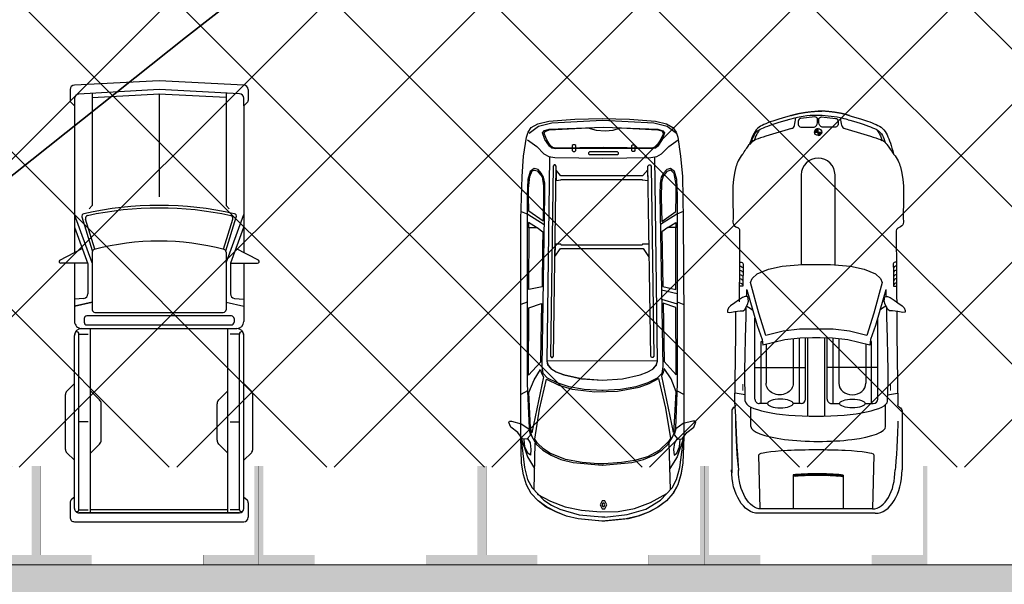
# Model space of a CAD drawing. Header units: millimetres. Extents: x 747415 to 1601423, y -236173 to 551995.
# Tile 226 of 256: x 982927 to 993973, y 133076 to 139413. Entities that reach past the tile are written whole.
import ezdxf

# ---------------------------------------------------------------- set-up
doc = ezdxf.new("R2010")
doc.units = ezdxf.units.MM
doc.header["$LTSCALE"] = 100
doc.header["$MEASUREMENT"] = 0
doc.linetypes.add('BORDERX2', pattern=[88.9, 25.4, -12.7, 25.4, -12.7, 0, -12.7])
doc.linetypes.add('DASHED2', pattern=[9.525, 6.35, -3.175])
doc.layers.get('0').update_dxf_attribs({"linetype": 'CONTINUOUS', "lineweight": 0})
for name, color, linetype in [('T--A9041_VERHARDING_Parkeren', 9, 'CONTINUOUS'), ('T--L9000_PERCELEN', 4, 'BORDERX2'), ('T--L9041_VERHARDING_Wegen', 7, 'CONTINUOUS'), ('T--L9082_INRICHTING_SPECIFIEK_Auto', 8, 'CONTINUOUS')]:
    doc.layers.add(name, color=color, linetype=linetype)
for name, color, linetype, lineweight in [('T--A9041_VERHARDING_Wegen', 21, 'CONTINUOUS', 0), ('T--A9042_BEPLANTING', 90, 'CONTINUOUS', 0), ('T--L9067_BEHEERVOORZIENING_Belijning', 7, 'DASHED2', 0)]:
    doc.layers.add(name, color=color, linetype=linetype, lineweight=lineweight)
doc.layers.add('T--A9072_BELIJNING', color=7, linetype='CONTINUOUS', lineweight=0, true_color=0xffffff)

# ---------------------------------------------------------------- blocks, each defined once
blk = doc.blocks.new('FMEBLOCK14')
at = {"layer": 'T--L9000_PERCELEN', "flags": 128}
blk.add_lwpolyline([(-225.21163, -16.211487), (-267.70367, 7.136513), (-293.72449, 21.688388), (-292.13565, 29.380488), (-285.57766, 59.419588), (-283.65969, 69.020413), (-255.96056, 63.226638), (-230.6095, 57.732513), (-199.02659, 51.034588), (-163.01457, 43.309663), (-131.60761, 36.711513), (-118.74463, 33.902538), (-87.98765, 27.404488), (-61.78559, 21.836588), (-22.32058, 13.407388), (22.67731, 3.714588), (53.78435, 0.979388), (75.95842, -1.027487), (105.64245, -0.679412), (144.22541, -0.287462), (165.78239, -0.069387), (173.19046, 1.584538), (173.94831, 0.621563), (179.51753, -2.131512), (200.49836, -6.067587), (226.70042, -10.760587), (270.89032, -18.926537), (277.09135, -23.087512), (280.6414, -27.299512), (293.72449, -43.052587), (292.93743, -43.487437), (290.59741, -40.205587), (288.28752, -38.226337), (286.8744, -37.162612), (284.90353, -36.556487), (283.28134, -36.418362), (280.69453, -36.678362), (265.80134, -41.493562), (262.30051, -42.649587), (241.79532, -48.631537), (215.77841, -54.765587), (191.15438, -59.754337), (168.97042, -69.020412), (136.00245, -66.667412), (124.28832, -65.046637), (119.85645, -64.433362), (114.68536, -63.717387), (89.34649, -63.796362), (64.07248, -62.654637), (38.45531, -60.162537), (13.07941, -56.728587), (-13.7885, -51.816537), (-181.51669, -15.661587), (-187.37548, -16.648612), (-215.84948, -21.976337), (-223.10552, -6.819637), (-228.38264, -9.095612)], close=True, dxfattribs=at)
blk = doc.blocks.new('FMEBLOCK18')
at = {"layer": 'T--L9000_PERCELEN', "flags": 128}
blk.add_lwpolyline([(-100.08243, -15.21845), (-93.90854, -13.84045), (-85.78747, -12.0965), (-46.67758, -3.2565), (-16.7555, 6.358625), (4.22464, 14.320475), (14.32256, 18.67255), (27.24051, 24.595675), (46.0046, 33.9794), (62.78655, 43.47265), (63.78751, 44.1025), (100.08243, 0.943475), (97.4165, -0.71435), (90.7465, -4.485325), (80.48252, -10.258625), (68.79346, -16.567525), (51.09956, -25.844325), (33.78355, -33.17535), (7.36851, -44.1025), (3.81846, -39.8905), (-2.38257, -35.729525), (-46.57247, -27.563575), (-72.77453, -22.870575), (-93.75536, -18.9345), (-99.32458, -16.181425)], close=True, dxfattribs=at)
blk = doc.blocks.new('*X133')
at = {"color": 0}
for p, q in [((61393, 31730), (61415, 31752)), ((61395, 31750), (61418, 31772)), ((61398, 31771), (61404, 31776)), ((61386, 31617), (61406, 31636)), ((61387, 31654), (61408, 31674)), ((61387, 31635), (61407, 31655)), ((61389, 31672), (61409, 31693)), ((61390, 31691), (61411, 31712)), ((61391, 31711), (61412, 31732)), ((61383, 31526), (61403, 31545)), ((61383, 31508), (61402, 31527)), ((61383, 31490), (61402, 31509)), ((61384, 31562), (61404, 31581)), ((61384, 31544), (61403, 31563)), ((61385, 31598), (61405, 31618)), ((61385, 31580), (61404, 31600)), ((61383, 31473), (61402, 31492)), ((61383, 31455), (61402, 31474)), ((61383, 31437), (61402, 31456)), ((61384, 31420), (61402, 31439)), ((61384, 31403), (61403, 31421)), ((61384, 31385), (61403, 31404)), ((61385, 31368), (61403, 31387)), ((61385, 31351), (61404, 31369)), ((61386, 31334), (61404, 31352)), ((61387, 31317), (61405, 31335)), ((61388, 31300), (61406, 31319)), ((61389, 31284), (61407, 31302)), ((61390, 31267), (61408, 31285)), ((61391, 31251), (61409, 31269)), ((61393, 31235), (61410, 31252)), ((61395, 31219), (61412, 31236)), ((61402, 31209), (61413, 31220))]:
    blk.add_line(p, q, dxfattribs=at)
blk = doc.blocks.new('*X134')
at = {"color": 0}
for p, q in [((58055.1, 31525.3), (58057.3, 31527.5)), ((58055.1, 31509.9), (58069.6, 31524.4)), ((58055.1, 31494.5), (58078.8, 31518.3)), ((58068.5, 31492.6), (58085.6, 31509.7)), ((58020.1, 31490.3), (58022.3, 31492.6)), ((58023.2, 31478), (58037.7, 31492.6)), ((58029.3, 31468.8), (58053.1, 31492.6)), ((58037.9, 31462), (58055.1, 31479.2)), ((58049.3, 31458), (58055.1, 31463.8)), ((58083.8, 31492.6), (58089.6, 31498.3))]:
    blk.add_line(p, q, dxfattribs=at)
blk = doc.blocks.new('auto108')
for p, q in [((1429, 2018), (1446, 2019)), ((1452, 2019), (1494, 2019)), ((1494, 2019), (1850, 2021)), ((1850, 2021), (1954, 2022)), ((1954, 2022), (2062, 2023)), ((1988, 1988), (2052, 1988)), ((2052, 1988), (2052, 2023)), ((2062, 2023), (2173, 2023)), ((2173, 2023), (2230, 2024)), ((2338, 2024), (2408, 2025)), ((2408, 2025), (2532, 2026)), ((2532, 2026), (2659, 2027)), ((2659, 2027), (2791, 2029)), ((2791, 2029), (2924, 2030)), ((2924, 2030), (3058, 2032)), ((3058, 2032), (3189, 2034)), ((3189, 2034), (3316, 2035)), ((3316, 2035), (3389, 2035)), ((3471, 2084), (4114, 2084)), ((3567, 2037), (3607, 2036)), ((3607, 2036), (3696, 2034)), ((3696, 2034), (3781, 2030)), ((3781, 2030), (3862, 2025)), ((3862, 2025), (3941, 2021)), ((3941, 2021), (4015, 2015)), ((4015, 2015), (4085, 2009)), ((4085, 2009), (4114, 2007)), ((378, 1872), (396, 1881)), ((396, 1881), (417, 1889)), ((417, 1889), (447, 1900)), ((1804, 1986), (1884, 1987)), ((1884, 1987), (1988, 1988)), ((2287, 1908), (2393, 1911)), ((2393, 1911), (2636, 1918)), ((2636, 1918), (2833, 1922)), ((2833, 1922), (2993, 1924)), ((2993, 1924), (3125, 1924)), ((3125, 1924), (3240, 1922)), ((3240, 1922), (3345, 1919)), ((3628, 1900), (3383, 1898)), ((276, 1754), (284, 1774)), ((284, 1774), (293, 1792)), ((293, 1792), (301, 1807)), ((301, 1807), (310, 1820)), ((310, 1820), (321, 1832)), ((321, 1832), (332, 1843)), ((332, 1843), (345, 1854)), ((345, 1854), (361, 1863)), ((361, 1863), (378, 1872)), ((380, 1762), (390, 1791)), ((390, 1791), (400, 1818)), ((400, 1818), (409, 1841)), ((409, 1841), (417, 1862)), ((3321, 1811), (2412, 1811)), ((2965, 1811), (2965, 1243)), ((4603, 1784), (4603, 472)), ((237, 1647), (247, 1678)), ((247, 1678), (257, 1707)), ((257, 1707), (267, 1732)), ((267, 1732), (276, 1754)), ((347, 1656), (359, 1694)), ((359, 1694), (370, 1729)), ((370, 1729), (380, 1762)), ((3370, 1742), (2675, 1742)), ((2675, 1742), (2675, 1729)), ((2705, 1679), (3142, 1679)), ((3370, 1670), (3370, 1762)), ((4554, 1752), (4554, 504)), ((203, 1538), (214, 1577)), ((214, 1577), (226, 1614)), ((226, 1614), (237, 1647)), ((284, 1442), (347, 1656)), ((186, 1479), (191, 1498)), ((191, 1498), (203, 1538)), ((1814, 1332), (805, 1332)), ((2645, 1375), (3142, 1375)), ((3370, 1293), (3370, 1384)), ((4175, 1423), (4194, 1423)), ((4194, 1423), (4554, 1423)), ((3512, 1219), (2635, 1219)), ((3321, 1243), (2636, 1243)), ((3370, 1312), (2638, 1312)), ((324, 1143), (284, 1143)), ((324, 1143), (324, 1183)), ((364, 1143), (324, 1143)), ((324, 1104), (324, 1143)), ((3512, 1026), (2635, 1026)), ((3321, 1002), (2636, 1002)), ((2965, 434), (2965, 1002)), ((1810, 955), (805, 955)), ((3370, 933), (2638, 933)), ((3370, 952), (3370, 861)), ((139, 837), (144, 818)), ((144, 818), (156, 778)), ((156, 778), (167, 738)), ((191, 786), (187, 802)), ((203, 746), (191, 786)), ((284, 845), (347, 631)), ((2645, 863), (3142, 863)), ((4171, 864), (4190, 864)), ((4190, 864), (4554, 864)), ((167, 738), (179, 701)), ((179, 701), (190, 667)), ((190, 667), (201, 635)), ((214, 707), (203, 746)), ((226, 671), (214, 707)), ((237, 637), (226, 671)), ((201, 635), (211, 606)), ((211, 606), (221, 580)), ((221, 580), (230, 556)), ((230, 556), (239, 535)), ((247, 606), (237, 637)), ((257, 578), (247, 606)), ((267, 553), (257, 578)), ((276, 530), (267, 553)), ((347, 631), (359, 593)), ((359, 593), (370, 557)), ((370, 557), (380, 525)), ((2705, 559), (3142, 559)), ((3370, 575), (3370, 483)), ((239, 535), (249, 515)), ((249, 515), (259, 497)), ((259, 497), (271, 480)), ((271, 480), (285, 463)), ((284, 510), (276, 530)), ((293, 493), (284, 510)), ((285, 463), (300, 449)), ((301, 477), (293, 493)), ((300, 449), (317, 436)), ((310, 464), (301, 477)), ((321, 452), (310, 464)), ((332, 441), (321, 452)), ((380, 525), (390, 495)), ((380, 525), (390, 495)), ((390, 495), (400, 469)), ((390, 495), (400, 469)), ((400, 469), (409, 445)), ((400, 469), (409, 445)), ((409, 445), (417, 425)), ((409, 445), (417, 425)), ((2675, 503), (2675, 516)), ((3370, 503), (2675, 503)), ((317, 436), (336, 424)), ((345, 431), (332, 441)), ((336, 424), (356, 414)), ((361, 421), (345, 431)), ((356, 414), (377, 404)), ((361, 424), (378, 415)), ((378, 412), (361, 421)), ((377, 404), (399, 395)), ((378, 415), (396, 406)), ((396, 404), (378, 412)), ((396, 406), (417, 397)), ((396, 404), (416, 395)), ((417, 395), (396, 404)), ((399, 395), (423, 386)), ((417, 425), (424, 408)), ((417, 397), (447, 387)), ((440, 387), (417, 395)), ((423, 386), (449, 377)), ((424, 408), (430, 395)), ((429, 393), (431, 390)), ((430, 395), (432, 392)), ((464, 379), (440, 387)), ((449, 377), (460, 374)), ((2393, 334), (2287, 337)), ((2636, 327), (2393, 334)), ((3321, 434), (2412, 434)), ((3628, 386), (3410, 388)), ((1494, 265), (1423, 266)), ((1850, 264), (1494, 265)), ((1804, 301), (1884, 300)), ((1954, 263), (1850, 264)), ((1884, 300), (1988, 299)), ((2062, 262), (1954, 263)), ((1988, 299), (2052, 298)), ((2052, 298), (2052, 264)), ((2173, 261), (2062, 262)), ((2230, 261), (2173, 261)), ((2833, 323), (2636, 327)), ((2993, 321), (2833, 323)), ((3125, 321), (2993, 321)), ((3240, 323), (3125, 321)), ((3345, 326), (3240, 323)), ((3696, 224), (3607, 221)), ((3607, 221), (3696, 224)), ((3781, 227), (3696, 224)), ((3696, 224), (3781, 227)), ((3862, 232), (3781, 227)), ((3781, 227), (3862, 232)), ((3862, 232), (3941, 237)), ((3941, 236), (3862, 232)), ((4015, 242), (3941, 236)), ((3941, 237), (4015, 242)), ((4015, 242), (4121, 251)), ((4085, 248), (4015, 242)), ((2408, 220), (2338, 221)), ((2532, 219), (2408, 220)), ((2659, 218), (2532, 219)), ((2791, 216), (2659, 218)), ((2924, 215), (2791, 216)), ((3058, 213), (2924, 215)), ((3189, 211), (3058, 213)), ((3316, 210), (3189, 211)), ((3343, 210), (3316, 210)), ((3411, 211), (3343, 210)), ((3514, 218), (3411, 211)), ((3471, 173), (4150, 173)), ((3607, 221), (3514, 218)), ((3567, 220), (3607, 221))]:
    blk.add_line(p, q)
for points in [[(2175, 1892), (2168, 1904), (2169, 1921), (2181, 1952), (2209, 1995), (2240, 2038), (2273, 2084), (2298, 2108), (2326, 2120), (2346, 2118), (2348, 2092), (2339, 2036), (2331, 1976), (2329, 1943), (2316, 1925), (2294, 1912), (2261, 1893), (2221, 1885), (2195, 1886)], [(1810, 1123), (1810, 1280), (1830, 1504), (1862, 1660), (1915, 1788), (1968, 1843), (2011, 1861), (2355, 1768), (2606, 1690), (2559, 1494), (2538, 1311), (2536, 1165), (2536, 1123), (2536, 1080), (2538, 934), (2559, 751), (2606, 555), (2355, 477), (2011, 384), (1968, 402), (1915, 457), (1862, 585), (1830, 741), (1810, 965)], [(2175, 353), (2168, 341), (2169, 324), (2181, 293), (2209, 250), (2240, 207), (2273, 161), (2298, 137), (2326, 125), (2346, 127), (2348, 153), (2339, 209), (2331, 269), (2329, 302), (2316, 320), (2294, 333), (2261, 352), (2221, 360), (2195, 359)]]:
    blk.add_lwpolyline(points, close=True)
for points in [[(139, 1492), (144, 1512), (156, 1552), (167, 1592), (179, 1629), (190, 1663), (201, 1695), (211, 1723), (221, 1750), (230, 1773), (239, 1795), (249, 1814), (259, 1833), (271, 1850), (285, 1866), (300, 1881), (317, 1894), (336, 1906), (356, 1916), (377, 1926), (399, 1935), (423, 1944), (449, 1953), (476, 1961), (505, 1970), (533, 1981), (571, 1990)], [(3272, 1921), (3255, 2034)], [(2092, 1901), (2168, 1903)], [(2093, 1901), (2185, 1875), (2496, 1788), (2651, 1732), (2716, 1723)], [(2277, 1902), (2299, 1863), (2322, 1836)], [(296, 1798), (303, 1804), (316, 1814), (331, 1824), (348, 1833), (367, 1841), (388, 1850), (410, 1858), (416, 1860)], [(2716, 1723), (2656, 1477), (2637, 1304), (2634, 1164), (2634, 1123), (2634, 1081), (2637, 941), (2656, 768), (2716, 522)], [(3946, 1767), (4554, 1752)], [(296, 489), (303, 482), (316, 472), (331, 463), (348, 454), (367, 445), (388, 437), (410, 428), (416, 427)], [(2093, 344), (2185, 370), (2496, 457), (2651, 513), (2716, 522)], [(4554, 493), (3946, 478)], [(2168, 342), (2092, 344)], [(2277, 343), (2299, 382), (2322, 409)], [(3272, 324), (3255, 211)]]:
    blk.add_lwpolyline(points)
for points in [[(3412, 2055, -0.003452), (3412, 2055)], [(3412, 202, 0.003452), (3412, 202)]]:
    blk.add_lwpolyline(points, format="xyb")
for points in [[(155, 1179), (171, 1337, -0.414214), (200, 1366), (238, 1366, -0.414214), (268, 1337), (268, 1188, -0.291039), (222, 1150), (184, 1150, -0.414214)], [(155, 1107), (171, 950, 0.414214), (200, 920), (238, 920, 0.414214), (268, 950), (268, 1099, 0.291039), (222, 1137), (184, 1137, 0.414214)]]:
    blk.add_lwpolyline(points, format="xyb", close=True)
blk.add_circle((324, 1143), 39.7)
for centre, radius, start, end in [((1440, 2064), 47.1, 195.2914, 284.3416), ((3321, 1762), 49.3, 360, 90), ((237, 1456), 49.3, 283.7947, 343.5607), ((805, 1143), 189, 90, 270), ((3321, 1293), 49.3, 270, 360), ((324, 1143), 39.7, 180, 270), ((324, 1143), 39.7, 0, 90), ((3321, 952), 49.3, 0, 90), ((237, 831), 49.3, 16.4393, 76.2053), ((3321, 483), 49.3, 270, 0), ((1440, 222), 47.1, 111.0771, 164.7086)]:
    blk.add_arc(centre, radius, start, end)
for centre, major_axis, ratio, start_param, end_param in [((1804, 2020), (0, -34.3), 0.624902, -1.56257, 0), ((1849, 2028), (0, -34.3), 0.624902, -1.340746, 0), ((1896, 2028), (0, -34.3), 0.624902, -1.357157, 0), ((1943, 2029), (0, -34.3), 0.624902, -1.355316, 0), ((1990, 2029), (0, -34.3), 0.624902, -1.354332, 0), ((2038, 2030), (0, -34.3), 0.624902, -1.349543, 0), ((4114, 1784), (489, 0), 0.61456, 0, 1.570796), ((4114, 1752), (439, 0), 0.579085, 0, 1.570796), ((3345, 1123), (0, 797), 0.211204, 3.141593, 6.283185), ((3628, 1144), (1, 756), 0.222398, -3.141593, 0), ((3948, 1123), (0, -645), 0.087484, -3.141593, 0), ((3142, 1527), (0, 152), 0.864333, 3.141593, 6.283185), ((4187, 1133), (0, -323), 0.087484, -2.68647, -0.584659), ((4206, 1133), (0, -323), 0.087484, -2.68647, -0.584659)]:
    blk.add_ellipse(centre, major_axis=major_axis, ratio=ratio, start_param=start_param, end_param=end_param)
blk.add_ellipse((3370, 1527), major_axis=(0, 143), ratio=0.338725)
at = {"extrusion": (0, 0, -1)}
for centre, major_axis, ratio, start_param, end_param in [((3142, 711), (0, -152), 0.864333, -3.141593, 0), ((4114, 504), (439, 0), 0.579085, 0, 1.570796), ((4114, 472), (489, 0), 0.61456, 0, 1.570796), ((1804, 266), (0, 34.3), 0.624902, -1.56257, 0), ((1849, 258), (0, 34.3), 0.624902, -1.340746, 0), ((1896, 258), (0, 34.3), 0.624902, -1.357157, 0), ((1943, 258), (0, 34.3), 0.624902, -1.355316, 0), ((1990, 257), (0, 34.3), 0.624902, -1.354332, 0), ((2038, 257), (0, 34.3), 0.624902, -1.349543, 0)]:
    blk.add_ellipse(centre, major_axis=major_axis, ratio=ratio, start_param=start_param, end_param=end_param, dxfattribs=at)
blk.add_ellipse((3370, 718), major_axis=(0, -143), ratio=0.338725, dxfattribs=at)
for points, knots in [([(571, 1990), (626, 2035), (853, 2125), (1099, 2097), (1285, 2097)], [72.513385, 72.513385, 72.513385, 72.513385, 210.766252, 779.411217, 779.411217, 779.411217, 779.411217]), ([(1285, 2097), (1307, 2097), (1358, 2107), (1385, 2075), (1395, 2052)], [0, 0, 0, 0, 64.592582, 138.656509, 138.656509, 138.656509, 138.656509]), ([(164, 1390), (146, 1302), (129, 1121), (146, 941), (201, 754)], [93.721229, 93.721229, 93.721229, 93.721229, 365.303664, 640.430937, 640.430937, 640.430937, 640.430937]), ([(571, 296), (626, 251), (853, 161), (1099, 189), (1285, 189)], [72.513385, 72.513385, 72.513385, 72.513385, 210.766252, 779.411217, 779.411217, 779.411217, 779.411217]), ([(1285, 189), (1307, 189), (1358, 179), (1385, 212), (1395, 235)], [0, 0, 0, 0, 64.592582, 138.656509, 138.656509, 138.656509, 138.656509])]:
    blk.add_open_spline(points, degree=3, knots=knots)
for points, start_tangent, end_tangent in [([(571, 1990), (504, 1946), (440, 1893), (417, 1862), (411, 1850)], (0.873356, 0.487083, -0.000015), (-0.33173, -0.943374)), ([(3412, 2055), (3401, 2042), (3387, 2035)], (-0.157438, -0.987529), (-0.999933, -0.011552)), ([(3412, 2055), (3430, 2076), (3477, 2085)], (0.361709, 0.932291), (1, 0)), ([(571, 296), (504, 341), (440, 394), (417, 425), (411, 437)], (0.873356, -0.487083, -0.000015), (-0.33173, 0.943374)), ([(3412, 202), (3401, 215), (3387, 222)], (-0.157438, 0.987529), (-0.999933, 0.011552)), ([(3412, 202), (3430, 181), (3477, 173)], (0.361709, -0.932291), (1, 0))]:
    blk.add_spline(points, degree=3, dxfattribs=dict(start_tangent=start_tangent, end_tangent=end_tangent))
for points, weights in [([(139, 1493), (125, 1447), (115, 1400)], [1, 0.99968296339, 1]), ([(115, 1400), (90, 1278), (88, 1143)], [1, 0.996922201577, 0.999560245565]), ([(115, 930), (90, 1052), (88, 1186)], [1, 0.996922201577, 0.999560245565]), ([(139, 837), (125, 882), (115, 930)], [1, 0.99968296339, 1])]:
    blk.add_rational_spline(points, weights, degree=2)
for points in [[(186, 1479), (177, 1450), (170, 1420), (164, 1390)], [(249, 1408), (223, 1401), (194, 1398), (165, 1396)], [(249, 879), (223, 885), (194, 889), (165, 891)]]:
    blk.add_open_spline(points, degree=3)
for points in [[(3151, 1962), (3151, 1950), (3227, 1962), (3227, 1950)], [(3151, 294), (3151, 305), (3227, 294), (3227, 305)]]:
    blk.add_solid(points)
for name, p, xscale, yscale, zscale in [('*X133', (-56312, -29881), 0.9851387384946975, 0.9851387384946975, 0.9851387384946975), ('*X134', (-65414, -34517), 1.132343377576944, 1.132343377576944, 1.132343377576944)]:
    blk.add_blockref(name, p, dxfattribs=dict(xscale=xscale, yscale=yscale, zscale=zscale))
blk = doc.blocks.new('auto111')
at = {"linetype": 'Continuous'}
for points in [[(3685, 1817), (3756, 1799), (3801, 1840), (3799, 1888), (3728, 1941), (3669, 2020), (3616, 2040), (3601, 2033), (3601, 2010), (3629, 1901), (3685, 1817)], [(4315, 1842), (4203, 1878), (4073, 1898), (3776, 1908), (2462, 1908), (1334, 1906), (854, 1893), (628, 1875), (414, 1842), (356, 1824), (305, 1789), (262, 1715), (234, 1593), (211, 1299), (203, 994), (211, 689), (234, 396), (262, 272), (305, 201), (356, 163), (412, 147), (628, 114), (854, 94), (1334, 84), (2462, 79), (3776, 79), (4073, 89), (4200, 112), (4315, 147), (4411, 201), (4495, 274), (4564, 369), (4622, 475), (4665, 595), (4698, 724), (4724, 994), (4698, 1265), (4665, 1395), (4620, 1514), (4564, 1621), (4493, 1713), (4411, 1789), (4315, 1842)], [(1248, 1901), (1276, 1827), (1395, 1644)], [(2264, 1835), (2290, 1908)], [(3260, 1832), (3303, 1906)], [(4678, 963), (4650, 714), (4587, 506), (4487, 338), (4350, 208), (4254, 160), (4122, 122), (3776, 79), (4073, 89), (4203, 112), (4317, 147), (4411, 198), (4493, 272), (4561, 361), (4617, 463), (4663, 577), (4696, 701), (4724, 963), (4724, 963), (4724, 966), (4724, 973), (4724, 976), (4724, 996), (4696, 1265), (4665, 1393), (4620, 1512), (4561, 1619), (4493, 1713), (4411, 1789), (4315, 1842), (4203, 1878), (4073, 1898), (3776, 1908), (4122, 1865), (4254, 1830), (4350, 1779), (4487, 1647), (4543, 1563), (4589, 1469), (4653, 1253), (4676, 999), (4676, 963), (4678, 963)], [(3779, 1906), (4000, 1832), (4132, 1753)], [(369, 1814), (290, 1710), (252, 1560), (221, 989), (252, 414), (290, 264), (369, 160)], [(445, 1832), (518, 1728), (600, 1647), (630, 1591), (640, 1525), (648, 986), (640, 450), (630, 381), (600, 328), (518, 247), (445, 142)], [(2988, 1669), (1062, 1636), (928, 1639), (864, 1652), (816, 1677), (778, 1713), (765, 1756), (798, 1802), (887, 1827), (1072, 1835), (2523, 1835), (3179, 1835), (3679, 1814), (3773, 1784), (3857, 1733), (3928, 1659), (3984, 1568), (4030, 1456), (4063, 1321), (4094, 994), (4094, 991), (4094, 991), (4063, 661), (4030, 529), (3984, 414), (3926, 323), (3857, 252), (3773, 201), (3679, 168), (3179, 150), (2523, 150), (1072, 150), (887, 155), (798, 183), (765, 226), (778, 269), (816, 305), (864, 333), (928, 343), (1062, 348), (2988, 313), (3065, 325), (3118, 376), (3171, 483), (3214, 618), (3245, 788), (3258, 991), (3260, 991), (3258, 991), (3245, 1197), (3214, 1365), (3171, 1499), (3118, 1609), (3065, 1657), (2988, 1669)], [(1357, 1657), (1245, 1817), (1072, 1819), (989, 1819), (854, 1807), (793, 1779), (783, 1753), (790, 1723), (859, 1669), (958, 1652), (1062, 1652), (1357, 1657)], [(1428, 1730), (1372, 1819), (1431, 1819)], [(2094, 1669), (2124, 1817), (1428, 1814), (1428, 1723), (1474, 1659), (1652, 1662), (2094, 1669)], [(2937, 1685), (3085, 1819), (2328, 1817), (2279, 1675), (2912, 1685), (2937, 1685)], [(3103, 1652), (3733, 1784), (3677, 1799), (3280, 1817), (3138, 1756), (3019, 1685), (3062, 1675), (3103, 1652)], [(3794, 1832), (3845, 1802), (3918, 1794), (3982, 1799), (3959, 1827), (3888, 1860), (3806, 1868)], [(325, 1588), (300, 978), (325, 369), (341, 315), (366, 295), (440, 320), (513, 369), (536, 394), (544, 442), (539, 978), (544, 1514), (536, 1560), (513, 1586), (440, 1636), (366, 1662), (338, 1642), (325, 1588)], [(3804, 1751), (3466, 1697), (3128, 1619), (3197, 1479), (3240, 1329), (3270, 1075), (3265, 823), (3220, 579), (3179, 465), (3123, 361), (3456, 285), (3796, 229), (3829, 249), (3931, 356), (4000, 485), (4043, 630), (4066, 778), (4078, 976), (4078, 996), (4078, 1039), (4063, 1220), (4030, 1405), (3961, 1581), (3911, 1654), (3847, 1720), (3804, 1751)], [(4371, 1758), (3847, 1746)], [(4421, 1723), (4500, 1573), (4561, 1408), (4599, 1225), (4620, 1011), (4615, 813), (4579, 633), (4513, 452), (4414, 269)], [(343, 325), (369, 310), (391, 315), (455, 346), (516, 389), (531, 409), (536, 445), (531, 978), (536, 1512), (529, 1550), (511, 1573), (445, 1616), (374, 1644), (348, 1634), (330, 1588), (318, 1372), (310, 1156), (335, 1060), (343, 961), (333, 872), (310, 790), (318, 579), (330, 369), (343, 325)], [(643, 1586), (2927, 1616), (2973, 1601), (3016, 1563), (3052, 1502), (3082, 1423), (3125, 1225), (3141, 994), (3125, 765), (3082, 567), (3052, 488), (3016, 427), (2973, 389), (2927, 374), (643, 404)], [(739, 1545), (2871, 1575), (2887, 1563), (2887, 1550), (2871, 1540), (739, 1509), (724, 1522), (724, 1532), (739, 1545)], [(2925, 374), (2927, 1616), (2970, 1606), (3011, 1570), (3047, 1509), (3077, 1428), (3123, 1227), (3141, 994), (3125, 765), (3082, 567), (3052, 488), (3016, 427), (2973, 386), (2925, 374)], [(785, 1512), (900, 1512), (892, 1456), (887, 1454), (887, 544), (892, 544), (900, 478), (780, 480), (844, 539), (846, 541), (846, 1459), (844, 1461), (785, 1512)], [(1614, 1522), (1753, 1525), (1664, 1461), (1664, 536), (1764, 468), (1616, 468), (1616, 541), (1626, 544), (1626, 1454), (1616, 1459), (1614, 1522)], [(574, 1319), (574, 1301), (564, 1291), (508, 1291), (498, 1301), (498, 1319), (508, 1329), (564, 1329), (574, 1319)], [(607, 1136), (607, 821), (600, 811), (590, 811), (579, 821), (579, 1136), (590, 1146), (600, 1146), (607, 1136)], [(4495, 963), (4495, 978), (4495, 994), (4538, 1016), (4584, 994), (4584, 978), (4584, 963), (4538, 943), (4495, 963)], [(4521, 973), (4521, 978), (4521, 986), (4538, 996), (4559, 986), (4559, 978), (4559, 973), (4538, 963), (4521, 973)], [(574, 635), (574, 656), (564, 663), (508, 663), (498, 656), (498, 635), (508, 628), (564, 628), (574, 635)], [(739, 445), (2871, 414), (2887, 427), (2887, 440), (2871, 450), (739, 480), (724, 468), (724, 455), (739, 445)], [(1359, 325), (1248, 168), (1072, 165), (945, 165), (821, 188), (785, 224), (798, 269), (851, 310), (917, 328), (1095, 333), (1359, 325)], [(1248, 84), (1276, 158), (1395, 341)], [(1428, 257), (1370, 168), (1431, 168)], [(2091, 313), (2122, 168), (1428, 168), (1428, 257), (1476, 323), (2091, 313)], [(2127, 330), (2168, 153)], [(2231, 330), (2282, 153)], [(2932, 300), (3080, 163), (3026, 163), (2325, 168), (2277, 310), (2932, 300)], [(3095, 328), (3723, 196), (3679, 186), (3270, 165), (3125, 221), (3009, 300), (3054, 308), (3095, 328)], [(3779, 79), (4000, 153), (4132, 234)], [(4371, 229), (3847, 241)], [(2262, 153), (2290, 79)], [(3260, 153), (3303, 76)], [(3685, 168), (3753, 188), (3801, 145), (3799, 97), (3728, 43), (3667, -33), (3613, -56), (3601, -46), (3601, -23), (3626, 84), (3685, 168)], [(3794, 153), (3845, 183), (3918, 193), (3982, 186), (3959, 158), (3888, 125), (3806, 119)]]:
    blk.add_lwpolyline(points, dxfattribs=at)
blk = doc.blocks.new('auto92')
for points in [[(-2936, 1115), (-3065, 862)], [(-4850, 1000), (-4727, 1000)], [(-2902, 802), (-2902, 1102)], [(-1550, 950), (-1464, 1035)], [(-810, 1050), (-1429, 1050)], [(-690, 950), (-775, 1035)], [(-211, 1000), (-50, 1000)], [(-4900, 950), (-4950, 0), (-4900, -950)], [(-4804, 903), (-4850, 0), (-4800, -903)], [(-4713, 994), (-4669, 950), (-4754, 950)], [(-4669, 950), (-3020, 950)], [(-2905, 750), (-3450, 950)], [(-2905, 803), (-3305, 950)], [(-2902, 950), (-2249, 950)], [(-2507, 846), (-2498, 950)], [(-2466, 752), (-2421, 950)], [(-2126, 909), (-2128, 911)], [(-135, 900), (-2105, 900), (-2105, 797)], [(-150, 950), (-2089, 950)], [(-1120, 797), (-1120, 900)], [(-277, 950), (-249, 983)], [(-134, 900), (-134, 797)], [(0, -950), (0, 950)], [(-4812, 750), (-3550, 750), (-3510, 784)], [(-3040, 747), (-3419, 865)], [(-3058, 721), (-3397, 827)], [(-2887, 800), (-2557, 800)], [(-2310, 811), (-2310, 0), (-2310, -811)], [(-2280, 841), (-2239, 841)], [(-2209, -811), (-2209, 0), (-2209, 811)], [(-2169, -870), (-2169, 870)], [(-4761, 750), (-4800, -3)], [(-3027, 750), (-2380, 750)], [(-2350, -720), (-2350, 720)], [(-100, 770), (-2169, 770)], [(-1470, 770), (-1367, 668)], [(-770, 770), (-872, 668)], [(-132, 770), (-132, -770)], [(-915, 650), (-1325, 650)], [(-4800, 3), (-4759, -750)], [(-4800, 0), (-3648, 0)], [(-915, -650), (-1325, -650)], [(-4809, -750), (-3550, -750), (-3510, -784)], [(-2905, -750), (-3450, -950)], [(-3040, -747), (-3419, -865)], [(-3058, -721), (-3397, -827)], [(-3027, -750), (-2380, -750)], [(-100, -770), (-2169, -770)], [(-1470, -770), (-1367, -668)], [(-770, -770), (-872, -668)], [(-3305, -950), (-2896, -800), (-2557, -800)], [(-2936, -1115), (-3065, -862)], [(-2902, -802), (-2902, -1102)], [(-2507, -846), (-2498, -950)], [(-2280, -841), (-2239, -841)], [(-135, -900), (-2105, -900), (-2105, -797)], [(-1120, -797), (-1120, -900)], [(-134, -900), (-134, -797)], [(-4750, -950), (-4669, -950), (-4713, -994)], [(-4669, -950), (-3020, -950)], [(-2902, -950), (-2249, -950)], [(-2126, -909), (-2128, -911)], [(-150, -950), (-2089, -950)], [(-1550, -950), (-1464, -1035)], [(-690, -950), (-775, -1035)], [(-277, -950), (-249, -983)], [(-4850, -1000), (-4727, -1000)], [(-810, -1050), (-1429, -1050)], [(-211, -1000), (-50, -1000)]]:
    blk.add_lwpolyline(points)
for points in [[(-100, -900), (-100, 900)], [(-2466, -752), (-2421, -950)]]:
    blk.add_lwpolyline(points, close=True)
for centre, radius, start, end in [((-2922, 1102), 20, 0, 136.7315), ((-4850, 950), 50, 90, 180), ((-4727, 980), 20, 45, 90), ((-1429, 1000), 50, 90, 135), ((-810, 1000), 50, 45, 90), ((-211, 950), 50, 90, 139.4454), ((-50, 950), 50, 0, 90), ((-4754, 900), 50, 90, 177.0625), ((-2249, 870), 80, 0, 90), ((-2089, 870), 80, 90, 180), ((-2114, 925), 20, 113.9023, 225), ((-2105, 930), 30, 225, 270), ((-2089, 870), 80, 90, 113.9023), ((-150, 900), 50, 0, 90), ((-137, 924), 23.9, 277.2806, 39.8089), ((328, 0), 3878, 167.4422, 192.5578), ((328, 0), 3848, 167.9319, 192.0681), ((-3428, 837), 30, 72.646, 167.4422), ((-3406, 798), 30, 72.646, 167.9319), ((-2887, 850), 50, 249.8465, 270), ((-2557, 850), 50, 270, 355.0929), ((-2280, 811), 30, 90, 180), ((-2239, 811), 30, 0, 90), ((-287, 0), 2863, 165.2743, 194.7257), ((-3027, 720), 30, 90, 165.2743), ((-2380, 720), 30, 0, 90), ((-1325, 710), 60, 225, 270), ((-915, 710), 60, 270, 315), ((-1325, -710), 60, 90, 135), ((-915, -710), 60, 45, 90), ((-3027, -720), 30, 194.7257, 270), ((-2380, -720), 30, 270, 0), ((-3428, -837), 30, 192.5578, 287.354), ((-3406, -798), 30, 192.0681, 287.354), ((-2557, -850), 50, 4.9071, 90), ((-2280, -811), 30, 180, 270), ((-2280, -811), 30, 180, 270), ((-2249, -870), 80, 270, 0), ((-2239, -811), 30, 270, 0), ((-2089, -870), 80, 180, 270), ((-2089, -870), 80, 180, 270), ((-4850, -950), 50, 180, 270), ((-4750, -900), 50, 180, 270), ((-4727, -980), 20, 270, 315), ((-2114, -925), 20, 135, 246.0977), ((-2105, -930), 30, 90, 135), ((-2089, -870), 80, 246.0977, 270), ((-211, -950), 50, 220.5546, 270), ((-150, -900), 50, 270, 0), ((-137, -924), 23.9, 320.1911, 82.7194), ((-50, -950), 50, 270, 0), ((-2922, -1102), 20, 223.2685, 0), ((-1429, -1000), 50, 225, 270), ((-810, -1000), 50, 270, 315)]:
    blk.add_arc(centre, radius, start, end)
blk = doc.blocks.new('9041_parkeerplaats_2500x5000_hoeklijn')
at = {"layer": 'T--A9072_BELIJNING', "linetype": 'Continuous'}
h = blk.add_hatch(color=256, dxfattribs=at)
h.paths.add_polyline_path([(-1200, -1390), (-1250, -1390), (-1250, -2500), (-625, -2500), (-625, -2390), (-1200, -2390)])
h.paths.add_polyline_path([(1250, -1390), (1200, -1390), (1200, -2390), (625, -2390), (625, -2500), (1250, -2500)])
at = {"layer": 'T--L9067_BEHEERVOORZIENING_Belijning', "const_width": 1}
for points in [[(-1200, -1390), (-1250, -1390), (-1250, -2500), (-625, -2500), (-625, -2390), (-1200, -2390)], [(1250, -1390), (1200, -1390), (1200, -2390), (625, -2390), (625, -2500), (1250, -2500)]]:
    blk.add_lwpolyline(points, close=True, dxfattribs=at)
blk = doc.blocks.new('*U235')
at = {"layer": 'T--L9067_BEHEERVOORZIENING_Belijning'}
blk.add_blockref('9041_parkeerplaats_2500x5000_hoeklijn', (0, 1945, 0), dxfattribs=at)
blk = doc.blocks.new('*U236')
at = {"layer": 'T--L9067_BEHEERVOORZIENING_Belijning', "color": 0, "linetype": 'ByBlock', "lineweight": -2, "transparency": 16777216}
for p in [(15000, 0), (17500, 0), (20000, 0), (22500, 0), (25000, 0)]:
    blk.add_blockref('*U235', p, dxfattribs=at)

msp = doc.modelspace()

# ---------------------------------------------------------------- hatches: boundary and pattern name
at = {"layer": 'T--A9041_VERHARDING_Parkeren', "linetype": 'Continuous'}
h = msp.add_hatch(dxfattribs=at)
h.set_pattern_fill('ANSI37', color=256, scale=10000, style=0)
h.paths.add_polyline_path([(969041.348, 143654.924), (962877.883, 134392.844), (996286.606, 134392.844), (1000082.485, 141148.311), (993241.332, 143602.156)])
at = {"layer": 'T--A9041_VERHARDING_Wegen', "linetype": 'Continuous'}
h = msp.add_hatch(dxfattribs=at)
h.set_pattern_fill('AR-HBONE', color=256, scale=100, style=0)
h.paths.add_polyline_path([(1039186.379, 134392.844), (1032630.753, 134392.844), (1032630.753, 133029.389), (1021110.753, 133029.389), (1021110.753, 133689.405), (1001575.737, 133689.405), (996178.939, 133689.405), (995957.384, 133295.106), (955510.455, 133295.106), (952809.375, 128992.844), (960442.873, 128542.844), (975442.873, 128542.844), (990442.873, 128542.844), (996727.238, 128552.619), (996593.669, 128707.412), (998437.08, 130550.858), (998437.085, 130550.853), (998500.718, 130614.489), (998500.701, 130614.506), (998500.703, 130614.508), (998742.172, 130855.994), (999047.268, 131161.139), (999057.875, 131150.534), (999127.885, 131220.537), (999161.119, 131187.303), (999194.353, 131154.068), (999197.876, 131150.534), (999208.544, 131161.077), (999513.988, 130855.635), (999819.487, 130550.135), (1000096.647, 130272.975), (1000432.444, 129937.178), (1000447.444, 129935.75), (1000447.444, 130089.389), (1000703.627, 130089.389), (1001430.752, 130089.389), (1001950.751, 130089.389), (1001950.751, 130089.397), (1002180.751, 130089.397), (1002180.751, 130089.389), (1002688.751, 130089.389), (1002688.751, 130089.397), (1002964.751, 130089.397), (1002964.751, 130089.389), (1004930.755, 130089.389), (1004930.755, 130089.397), (1005450.755, 130089.389), (1005680.747, 130089.389), (1006896.753, 130089.389), (1006896.753, 130089.397), (1007172.753, 130089.397), (1007172.753, 130089.389), (1007680.753, 130089.389), (1007680.753, 130089.397), (1007910.753, 130089.397), (1007910.753, 130089.389), (1008950.75, 130089.389), (1008950.75, 130089.397), (1009180.75, 130089.397), (1009180.75, 130089.389), (1009688.75, 130089.389), (1009688.75, 130089.397), (1009964.75, 130089.397), (1009964.75, 130089.389), (1011410.748, 130089.389), (1011410.756, 130089.389), (1011930.755, 130089.389), (1011930.755, 130089.397), (1012450.755, 130089.389), (1012680.747, 130089.389), (1013457.747, 130089.389), (1013457.747, 130089.389), (1013457.747, 130089.389), (1013464.747, 130089.389), (1013896.751, 130089.389), (1013896.751, 130089.397), (1014172.751, 130089.397), (1014172.751, 130089.389), (1014680.751, 130089.389), (1014680.751, 130089.397), (1014910.751, 130089.397), (1014910.751, 130089.389), (1015430.753, 130089.389), (1015430.753, 130089.397), (1015950.753, 130089.397), (1015950.753, 130089.405), (1016180.753, 130089.405), (1016180.753, 130089.389), (1016724.753, 130089.389), (1016724.753, 130089.405), (1016957.753, 130089.405), (1017406.755, 130089.405), (1017406.755, 130089.389), (1017636.753, 130089.389), (1017636.753, 130129.405), (1018180.753, 130129.405), (1018180.753, 130089.405), (1018220.753, 130089.405), (1018256.703, 130089.405), (1018328.753, 130089.405), (1018868.317, 130207.468), (1018927.779, 130089.389), (1018933.724, 130089.389), (1018993.185, 130207.468), (1019532.749, 130089.405), (1019590.749, 130089.405), (1019680.749, 130089.405), (1019680.749, 130129.405), (1020224.749, 130129.405), (1020224.749, 130089.397), (1020454.747, 130089.397), (1020454.747, 130089.405), (1020903.751, 130089.405), (1021136.749, 130089.405), (1021136.749, 130089.389), (1021680.749, 130089.389), (1021680.749, 130089.405), (1021910.749, 130089.405), (1021910.749, 130089.412), (1022430.749, 130089.405), (1022430.755, 130089.397), (1022950.755, 130089.389), (1023180.747, 130089.389), (1023957.747, 130089.389), (1023957.747, 130089.389), (1023964.747, 130089.389), (1024396.751, 130089.389), (1024396.751, 130089.397), (1024672.751, 130089.397), (1024672.751, 130089.389), (1025180.751, 130089.389), (1025180.751, 130089.397), (1025410.751, 130089.397), (1025410.751, 130089.389), (1026450.753, 130089.389), (1026450.753, 130089.397), (1026680.753, 130089.397), (1026680.753, 130089.389), (1027188.753, 130089.389), (1027188.753, 130089.397), (1027464.753, 130089.397), (1027464.753, 130089.389), (1028910.749, 130089.389), (1028910.757, 130089.389), (1029430.757, 130089.389), (1029430.757, 130089.397), (1029950.757, 130089.389), (1030180.749, 130089.389), (1030957.749, 130089.389), (1030957.749, 130089.389), (1030964.749, 130089.389), (1031396.753, 130089.389), (1031396.753, 130089.397), (1032925.594, 130089.397), (1035629.242, 130664.686), (1035717.828, 130248.537), (1033070.749, 129685.285), (1033070.753, 126449.397), (1033136.804, 126449.42), (1033139.753, 124295.397), (1034893.253, 124295.397), (1034910.434, 124663.152), (1039186.379, 124663.244), (1039186.379, 129692.844)])
at = {"layer": 'T--A9042_BEPLANTING'}
h = msp.add_hatch(dxfattribs=at)
h.set_pattern_fill('GRASS', color=256, scale=1500, style=0)
edge = h.paths.add_edge_path()
edge.add_line((1194589.183, 247525.193), (1194593.64, 247264.881))
edge.add_line((1194593.64, 247264.881), (1189597.042, 247120.843))
edge.add_line((1189597.042, 247120.843), (1179615.176, 246734.424))
edge.add_line((1179615.176, 246734.424), (1169673.169, 246260.926))
edge.add_line((1169673.169, 246260.926), (1159743.156, 245284.429))
edge.add_line((1159743.156, 245284.429), (1149794.302, 244232.037))
edge.add_line((1149794.302, 244232.037), (1139904.319, 243419.621))
edge.add_line((1139904.319, 243419.621), (1138613.747, 243325.021))
edge.add_line((1138613.747, 243325.021), (1135690.007, 243117.197))
edge.add_line((1135690.007, 243117.197), (1132771.926, 242932.503))
edge.add_line((1132771.926, 242932.503), (1129859.398, 242758.599))
edge.add_line((1129859.398, 242758.599), (1126616.556, 242566.575))
edge.add_line((1126616.556, 242566.575), (1123385.964, 242364.695))
edge.add_line((1123385.964, 242364.695), (1120184.728, 242139.833))
edge.add_line((1120184.728, 242139.833), (1117014.113, 241880.011))
edge.add_line((1117014.113, 241880.011), (1113876.289, 241570.228))
edge.add_line((1113876.289, 241570.228), (1110773.76, 241198.319))
edge.add_line((1110773.76, 241198.319), (1107692.214, 240764.72))
edge.add_line((1107692.214, 240764.72), (1104624.361, 240306.925))
edge.add_line((1104624.361, 240306.925), (1101572.465, 239835.828))
edge.add_line((1101572.465, 239835.828), (1100403.086, 239650.924))
edge.add_line((1100403.086, 239650.924), (1097780.987, 239217.99))
edge.add_line((1097780.987, 239217.99), (1095157.329, 238732.83))
edge.add_line((1095157.329, 238732.83), (1092526.922, 238274.052))
edge.add_line((1092526.922, 238274.052), (1089457.602, 237766.051))
edge.add_line((1089457.602, 237766.051), (1086388.73, 237224.846))
edge.add_line((1086388.73, 237224.846), (1083401.545, 236651.668))
edge.add_line((1083401.545, 236651.668), (1080469.385, 236024.459))
edge.add_line((1080469.385, 236024.459), (1077519.444, 235269.823))
edge.add_line((1077519.444, 235269.823), (1074567.867, 234454.498))
edge.add_line((1074567.867, 234454.498), (1071611.505, 233602.32))
edge.add_line((1071611.505, 233602.32), (1068661.406, 232725.291))
edge.add_line((1068661.406, 232725.291), (1065719.424, 231822.381))
edge.add_line((1065719.424, 231822.381), (1062684.54, 230856.109))
edge.add_line((1062684.54, 230856.109), (1059866.196, 229920.836))
edge.add_line((1059866.196, 229920.836), (1056845.381, 228880.035))
edge.add_line((1056845.381, 228880.035), (1054034.15, 227860.451))
edge.add_line((1054034.15, 227860.451), (1051908.682, 227043.859))
edge.add_line((1051908.682, 227043.859), (1051192.354, 226766.278))
edge.add_line((1051192.354, 226766.278), (1050671.69, 226564.519))
edge.add_line((1050671.69, 226564.519), (1049927.631, 226262.62))
edge.add_line((1049927.631, 226262.62), (1049070.32, 225903.54))
edge.add_line((1049070.32, 225903.54), (1048360.834, 225606.376))
edge.add_line((1048360.834, 225606.376), (1045574.185, 224396.868))
edge.add_line((1045574.185, 224396.868), (1042746.023, 223102.062))
edge.add_line((1042746.023, 223102.062), (1039916.204, 221736.561))
edge.add_line((1039916.204, 221736.561), (1037264.038, 220364.549))
edge.add_line((1037264.038, 220364.549), (1036639.036, 220037.907))
edge.add_line((1036639.036, 220037.907), (1035761.731, 219567.084))
edge.add_line((1035761.731, 219567.084), (1034455.173, 218860.02))
edge.add_line((1034455.173, 218860.02), (1031834.519, 217415.207))
edge.add_line((1031834.519, 217415.207), (1029063.532, 215837.52))
edge.add_line((1029063.532, 215837.52), (1026493.513, 214322.916))
edge.add_line((1026493.513, 214322.916), (1023661.374, 212596.81))
edge.add_line((1023661.374, 212596.81), (1021148.701, 211011.913))
edge.add_line((1021148.701, 211011.913), (1018664.489, 209394.723))
edge.add_line((1018664.489, 209394.723), (1016111.63, 207674.051))
edge.add_line((1016111.63, 207674.051), (1013541.964, 205866.676))
edge.add_line((1013541.964, 205866.676), (1011054.819, 204060.939))
edge.add_line((1011054.819, 204060.939), (1008551.61, 202180.933))
edge.add_line((1008551.61, 202180.933), (1006071.977, 200261.271))
edge.add_line((1006071.977, 200261.271), (1003623.026, 198305.877))
edge.add_line((1003623.026, 198305.877), (1001255.469, 196356.541))
edge.add_line((1001255.469, 196356.541), (998895.97, 194358.237))
edge.add_line((998895.97, 194358.237), (996592.894, 192340.973))
edge.add_line((996592.894, 192340.973), (994271.188, 190253.094))
edge.add_line((994271.188, 190253.094), (992089.799, 188232.713))
edge.add_line((992089.799, 188232.713), (989855.126, 186096.735))
edge.add_line((989855.126, 186096.735), (987565.682, 183840.779))
edge.add_line((987565.682, 183840.779), (985556.73, 181812.43))
edge.add_line((985556.73, 181812.43), (983340.235, 179499.914))
edge.add_line((983340.235, 179499.914), (981234.422, 177237.565))
edge.add_line((981234.422, 177237.565), (979162.94, 174943.215))
edge.add_line((979162.94, 174943.215), (977214.691, 172724.59))
edge.add_line((977214.691, 172724.59), (975036.892, 170165.071))
edge.add_line((975036.892, 170165.071), (973160.412, 167901.106))
edge.add_line((973160.412, 167901.106), (971300.145, 165540.186))
edge.add_line((971300.145, 165540.186), (970653.489, 164750.347))
edge.add_line((970653.489, 164750.347), (969323.906, 163031.694))
edge.add_line((969323.906, 163031.694), (967532.389, 160664.585))
edge.add_line((967532.389, 160664.585), (965620.33, 158124.446))
edge.add_line((965620.33, 158124.446), (963729.485, 155559.861))
edge.add_line((963729.485, 155559.861), (962160.024, 153368.205))
edge.add_line((962160.024, 153368.205), (960583.853, 151476.839))
edge.add_line((960583.853, 151476.839), (957868.106, 147829.141))
edge.add_line((957868.106, 147829.141), (955546.579, 144354.957))
edge.add_line((955546.579, 144354.957), (952781.766, 139999.101))
edge.add_line((952781.766, 139999.101), (950228.309, 135925.671))
edge.add_line((950228.309, 135925.671), (947689.507, 131669.07))
edge.add_line((947689.507, 131669.07), (945836.511, 128467.426))
edge.add_line((945836.511, 128467.426), (939785.242, 117718.876))
edge.add_line((939785.242, 117718.876), (930712.869, 102774.401))
edge.add_line((930712.869, 102774.401), (922173.53, 90199.799))
edge.add_arc((831492.457, 157259.067), 112782.989, 306.60619454, 323.5168236, ccw=False)
edge.add_line((898746.269, 66722.183), (906881.323, 58450.839))
edge.add_arc((1039056.702, -43733.649), 167068.849, 138.06483794, 142.29247104, ccw=False)
edge.add_line((914773.924, 67916.66), (924725.806, 83316.857))
edge.add_line((924725.806, 83316.857), (935036.865, 100427.915))
edge.add_line((935036.865, 100427.915), (938271.243, 105214.41))
edge.add_line((938271.243, 105214.41), (944567.151, 115601.153))
edge.add_line((944567.151, 115601.153), (949536.685, 124088.131))
edge.add_line((949536.685, 124088.131), (954824.472, 132626.587))
edge.add_line((954824.472, 132626.587), (959827.89, 140132.671))
edge.add_line((959827.89, 140132.671), (963059.812, 145135.12))
edge.add_line((963059.812, 145135.12), (965500.197, 148828.356))
edge.add_line((965500.197, 148828.356), (966613.361, 150562.786))
edge.add_line((966613.361, 150562.786), (968025.373, 152669.584))
edge.add_line((968025.373, 152669.584), (969925.147, 155201.552))
edge.add_line((969925.147, 155201.552), (971712.101, 157704.465))
edge.add_line((971712.101, 157704.465), (973307.285, 159791.446))
edge.add_line((973307.285, 159791.446), (974380.773, 161326.936))
edge.add_line((974380.773, 161326.936), (975513.5, 162711.848))
edge.add_line((975513.5, 162711.848), (977022.752, 164676.523))
edge.add_line((977022.752, 164676.523), (979125.989, 167160.936))
edge.add_line((979125.989, 167160.936), (980701.644, 168861.659))
edge.add_line((980701.644, 168861.659), (983077.997, 171627.505))
edge.add_line((983077.997, 171627.505), (985074.319, 173856.029))
edge.add_line((985074.319, 173856.029), (986909.132, 175828.505))
edge.add_line((986909.132, 175828.505), (989063.699, 178159.256))
edge.add_line((989063.699, 178159.256), (991154.428, 180245.145))
edge.add_line((991154.428, 180245.145), (993121.205, 182057.606))
edge.add_line((993121.205, 182057.606), (995324.494, 184142.051))
edge.add_line((995324.494, 184142.051), (997280.219, 186006.612))
edge.add_line((997280.219, 186006.612), (999623.744, 188200.448))
edge.add_line((999623.744, 188200.448), (1002349.065, 190608.065))
edge.add_line((1002349.065, 190608.065), (1004754.956, 192653.066))
edge.add_line((1004754.956, 192653.066), (1007294.928, 194741.918))
edge.add_line((1007294.928, 194741.918), (1008978.786, 196161.928))
edge.add_line((1008978.786, 196161.928), (1011076.047, 197755.95))
edge.add_line((1011076.047, 197755.95), (1013065.241, 199247.814))
edge.add_line((1013065.241, 199247.814), (1015821.037, 201346.882))
edge.add_line((1015821.037, 201346.882), (1017686.716, 202722.52))
edge.add_line((1017686.716, 202722.52), (1020957.031, 204817.97))
edge.add_line((1020957.031, 204817.97), (1023228.197, 206313.401))
edge.add_line((1023228.197, 206313.401), (1026470.58, 208376.744))
edge.add_line((1026470.58, 208376.744), (1028603.548, 209658.432))
edge.add_line((1028603.548, 209658.432), (1030968.801, 211111.637))
edge.add_line((1030968.801, 211111.637), (1032974.557, 212278.47))
edge.add_line((1032974.557, 212278.47), (1034989.373, 213415.47))
edge.add_line((1034989.373, 213415.47), (1036654.679, 214452.728))
edge.add_line((1036654.679, 214452.728), (1038246.03, 215241.653))
edge.add_line((1038246.03, 215241.653), (1039948.347, 216202.761))
edge.add_line((1039948.347, 216202.761), (1041825.775, 217172.039))
edge.add_line((1041825.775, 217172.039), (1043014.131, 217759.859))
edge.add_line((1043014.131, 217759.859), (1045164.207, 218821.145))
edge.add_line((1045164.207, 218821.145), (1047341.541, 219812.404))
edge.add_line((1047341.541, 219812.404), (1050071.07, 221013.985))
edge.add_line((1050071.07, 221013.985), (1051244.22, 221490.97))
edge.add_line((1051244.22, 221490.97), (1052347.556, 221956.97))
edge.add_line((1052347.556, 221956.97), (1053649.506, 222430.47))
edge.add_line((1053649.506, 222430.47), (1054533.126, 222784.97))
edge.add_line((1054533.126, 222784.97), (1056086.056, 223306.47))
edge.add_line((1056086.056, 223306.47), (1057869.317, 223968.97))
edge.add_line((1057869.317, 223968.97), (1060574.556, 224929.97))
edge.add_line((1060574.556, 224929.97), (1063483.693, 225922.97))
edge.add_line((1063483.693, 225922.97), (1065608.903, 226631.593))
edge.add_line((1065608.903, 226631.593), (1069173.064, 227676.47))
edge.add_line((1069173.064, 227676.47), (1072281.977, 228625.637))
edge.add_line((1072281.977, 228625.637), (1075375.394, 229611.47))
edge.add_line((1075375.394, 229611.47), (1077123.927, 230119.62))
edge.add_line((1077123.927, 230119.62), (1080375.394, 230986.97))
edge.add_line((1080375.394, 230986.97), (1082892.594, 231747.063))
edge.add_line((1082892.594, 231747.063), (1087287.423, 232727.295))
edge.add_line((1087287.423, 232727.295), (1089726.851, 233304.236))
edge.add_line((1089726.851, 233304.236), (1092683.446, 233905.227))
edge.add_line((1092683.446, 233905.227), (1095564.394, 234529.046))
edge.add_line((1095564.394, 234529.046), (1098820.303, 235134.124))
edge.add_line((1098820.303, 235134.124), (1101429.17, 235680.801))
edge.add_line((1101429.17, 235680.801), (1102775.394, 235932.97))
edge.add_line((1102775.394, 235932.97), (1105482.445, 236248.973))
edge.add_line((1105482.445, 236248.973), (1107758.807, 236612.397))
edge.add_line((1107758.807, 236612.397), (1110496.735, 236978.709))
edge.add_line((1110496.735, 236978.709), (1115376.091, 237663.748))
edge.add_line((1115376.091, 237663.748), (1120160.891, 238162.648))
edge.add_line((1120160.891, 238162.648), (1122883.614, 238303.454))
edge.add_line((1122883.614, 238303.454), (1125390.669, 238461.915))
edge.add_line((1125390.669, 238461.915), (1128123.405, 238391.97))
edge.add_line((1128123.405, 238391.97), (1132768.171, 238736.47))
edge.add_line((1132768.171, 238736.47), (1135790.587, 239107.966))
edge.add_line((1135790.587, 239107.966), (1138342.94, 239481.456))
edge.add_line((1138342.94, 239481.456), (1142060.43, 239524.47))
edge.add_line((1142060.43, 239524.47), (1147419.918, 239838.053))
edge.add_line((1147419.918, 239838.053), (1152508.673, 240937.759))
edge.add_line((1152508.673, 240937.759), (1161790.445, 241405.25))
edge.add_line((1161790.445, 241405.25), (1166293.104, 242414.317))
edge.add_line((1166293.104, 242414.317), (1170003.913, 243136.47))
edge.add_line((1170003.913, 243136.47), (1182817.631, 243902.97))
edge.add_line((1182817.631, 243902.97), (1191677.387, 244103.47))
edge.add_line((1191677.387, 244103.47), (1200992.076, 244164.47))
edge.add_line((1200992.076, 244164.47), (1212315.556, 244345.47))
edge.add_line((1212315.556, 244345.47), (1212435.36, 247419.97))
edge.add_line((1212435.36, 247419.97), (1205479.36, 247503.517))
edge.add_line((1205479.36, 247503.517), (1202606.248, 247460.622))
edge.add_line((1202606.248, 247460.622), (1194593.64, 247264.881))

# ---------------------------------------------------------------- linework, layer by layer
at = {"layer": 'T--A9041_VERHARDING_Parkeren', "linetype": 'Continuous', "const_width": 1}
msp.add_lwpolyline([(969041.348, 143654.924), (962877.883, 134392.844), (996286.606, 134392.844), (1000082.485, 141148.311), (993241.332, 143602.156)], close=True, dxfattribs=at)
at = {"layer": 'T--A9041_VERHARDING_Wegen', "linetype": 'Continuous'}
msp.add_lwpolyline([(995957.384, 133295.106), (955510.455, 133295.106), (952809.375, 128992.844), (960442.873, 128542.844), (975442.873, 128542.844), (990442.873, 128542.844), (996727.238, 128552.619)], dxfattribs=at)
at = {"layer": 'T--L9041_VERHARDING_Wegen', "const_width": 1}
msp.add_lwpolyline([(969089.5, 143295.106), (962434.985, 133295.106), (995957.384, 133295.106), (998033.685, 136990.267)], dxfattribs=at)

# ---------------------------------------------------------------- block references
at = {"layer": 'T--L9000_PERCELEN', "xscale": 1000.000000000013, "yscale": 1000.000000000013, "zscale": 1000.000000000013, "rotation": 228.6878301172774}
for name, p in [('FMEBLOCK14', (1121704.77, 285806.479)), ('FMEBLOCK18', (953921.73, 69451.991))]:
    msp.add_blockref(name, p, dxfattribs=at)
at = {"layer": 'T--L9067_BEHEERVOORZIENING_Belijning'}
msp.add_blockref('*U236', (966859.869, 133850.106, 0.5), dxfattribs=at)
at = {"layer": 'T--L9082_INRICHTING_SPECIFIEK_Auto', "rotation": 270}
for name, p in [('auto92', (984491.332, 133778.5)), ('auto108', (990741.5, 138476))]:
    msp.add_blockref(name, p, dxfattribs=at)
at = {"layer": 'T--L9082_INRICHTING_SPECIFIEK_Auto', "xscale": -1, "rotation": 89.99999999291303}
msp.add_blockref('auto111', (990455.5, 138508), dxfattribs=at)

doc.saveas('drawing.dxf')
